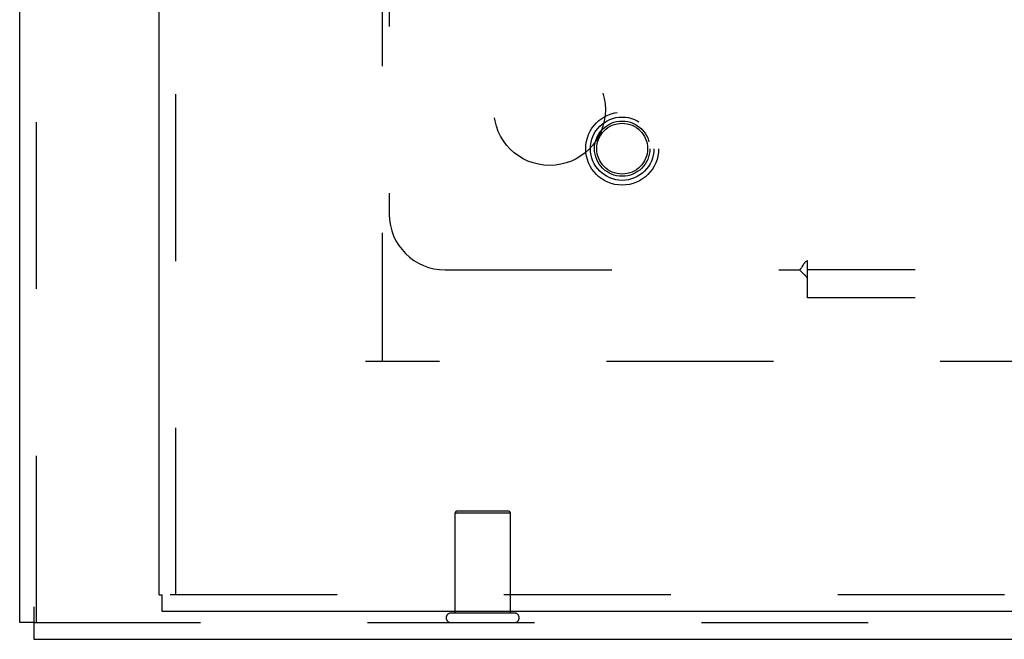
# Model space of a CAD drawing. Header units: inches. Extents: x 0 to 136, y 0 to 88.
# Tile 21 of 63: x 35.38 to 39.79, y 28.51 to 31.29. Entities that reach past the tile are written whole.
import ezdxf

# ---------------------------------------------------------------- set-up
doc = ezdxf.new("R2010")
doc.units = ezdxf.units.IN
doc.header["$LTSCALE"] = 7.48
doc.header["$MEASUREMENT"] = 0
doc.linetypes.add('HIDDEN', pattern=[0.2, 0.1, -0.1])
doc.layers.get('0').update_dxf_attribs({"linetype": 'CONTINUOUS'})
for name, color, linetype in [('DEFAULT_2', 8, 'HIDDEN'), ('DOOR_ASSEMBLY', 7, 'CONTINUOUS'), ('SUBPANEL', 7, 'CONTINUOUS')]:
    doc.layers.add(name, color=color, linetype=linetype)

msp = doc.modelspace()

# ---------------------------------------------------------------- linework, layer by layer
at = {"color": 3, "linetype": 'Continuous'}
for p, q in [((35.3783, 28.5826), (35.3783, 61.5864)), ((35.4413, 28.6526), (35.4413, 28.5076)), ((35.4413, 28.5076), (59.3153, 28.5076))]:
    msp.add_line(p, q, dxfattribs=at)
at = {"color": 7, "linetype": 'Continuous'}
msp.add_line((35.4413, 28.5826), (35.3783, 28.5826), dxfattribs=at)
at = {"layer": 'DEFAULT_2', "color": 8, "linetype": 'HIDDEN'}
for p, q in [((35.4533, 28.5826), (35.4533, 61.5864)), ((37.0033, 57.2576), (37.0033, 29.7576)), ((58.2037, 29.7537), (36.9278, 29.7537)), ((37.5673, 29.0826), (37.3393, 29.0826)), ((37.5773, 29.0726), (37.3293, 29.0726)), ((37.3293, 28.6256), (37.3293, 29.0726)), ((37.5773, 28.6256), (37.5773, 29.0726)), ((37.5953, 28.6256), (37.3113, 28.6256)), ((35.4413, 28.5826), (59.3153, 28.5826))]:
    msp.add_line(p, q, dxfattribs=at)
for centre, radius, start, end in [((37.3393, 29.0726), 0.01, 90, 180), ((37.5673, 29.0726), 0.01, 0, 90), ((37.3113, 28.6041), 0.0215, 90, 270), ((37.5953, 28.6041), 0.0215, 270, 90)]:
    msp.add_arc(centre, radius, start, end, dxfattribs=at)
at = {"layer": 'DOOR_ASSEMBLY', "color": 3, "linetype": 'Continuous'}
for p, q in [((36.0033, 28.7076), (36.0033, 58.3076)), ((59.2403, 28.6326), (36.0163, 28.6326))]:
    msp.add_line(p, q, dxfattribs=at)
at = {"layer": 'DOOR_ASSEMBLY', "color": 8, "linetype": 'HIDDEN'}
for p, q in [((36.0783, 28.7076), (36.0783, 58.3076)), ((59.2403, 28.7076), (36.0163, 28.7076))]:
    msp.add_line(p, q, dxfattribs=at)
at = {"layer": 'DOOR_ASSEMBLY', "color": 7, "linetype": 'Continuous'}
for p in [(36.0033, 28.7076), (36.0163, 28.6326)]:
    msp.add_line(p, (36.0163, 28.7076), dxfattribs=at)
at = {"layer": 'DOOR_ASSEMBLY', "color": 8, "linetype": 'HIDDEN'}
for radius in [0.1635, 0.142, 0.124, 0.114]:
    msp.add_circle((38.0783, 30.7076), radius, dxfattribs=at)
at = {"layer": 'SUBPANEL', "color": 8, "linetype": 'HIDDEN'}
for p, q in [((37.0345, 32.0035), (37.0345, 30.4139)), ((38.9095, 30.1253), (38.9095, 30.2047)), ((37.2845, 30.1639), (38.8742, 30.1639)), ((55.847, 30.1639), (38.9095, 30.1639)), ((38.9095, 30.0389), (38.9095, 30.1253)), ((55.847, 30.0389), (38.9095, 30.0389))]:
    msp.add_line(p, q, dxfattribs=at)
for points in [[(38.8865, 30.1822), (38.8841, 30.1781), (38.8828, 30.176), (38.8815, 30.1739), (38.8802, 30.172), (38.879, 30.1701), (38.8777, 30.1683), (38.8765, 30.1667), (38.8753, 30.1652), (38.8742, 30.1639)], [(38.9095, 30.2047), (38.908, 30.2042), (38.9066, 30.2036), (38.9052, 30.2029), (38.9039, 30.2022), (38.9026, 30.2014), (38.9013, 30.2005), (38.9, 30.1995), (38.8987, 30.1983), (38.8973, 30.1971), (38.896, 30.1957), (38.8948, 30.1943), (38.8936, 30.1928), (38.8924, 30.1913), (38.8912, 30.1896), (38.89, 30.1879), (38.8889, 30.186), (38.8877, 30.1841), (38.8865, 30.1822)], [(38.8869, 30.1507), (38.8853, 30.1523), (38.8837, 30.1539), (38.8821, 30.1555), (38.8806, 30.1571), (38.8791, 30.1586), (38.8777, 30.1601), (38.8764, 30.1615), (38.8752, 30.1628), (38.8742, 30.1639)], [(38.9095, 30.1253), (38.9083, 30.1271), (38.907, 30.1288), (38.9057, 30.1305), (38.9044, 30.1322), (38.9031, 30.1338), (38.9017, 30.1354), (38.9004, 30.1369), (38.8991, 30.1384), (38.8978, 30.1398), (38.8965, 30.1412), (38.8952, 30.1425), (38.8938, 30.1439), (38.8925, 30.1452), (38.8869, 30.1507)]]:
    msp.add_lwpolyline(points, dxfattribs=at)
msp.add_circle((37.7533, 30.8826), 0.25, dxfattribs=at)
msp.add_arc((37.2845, 30.4139), 0.25, 180, 270, dxfattribs=at)

doc.saveas('drawing.dxf')
